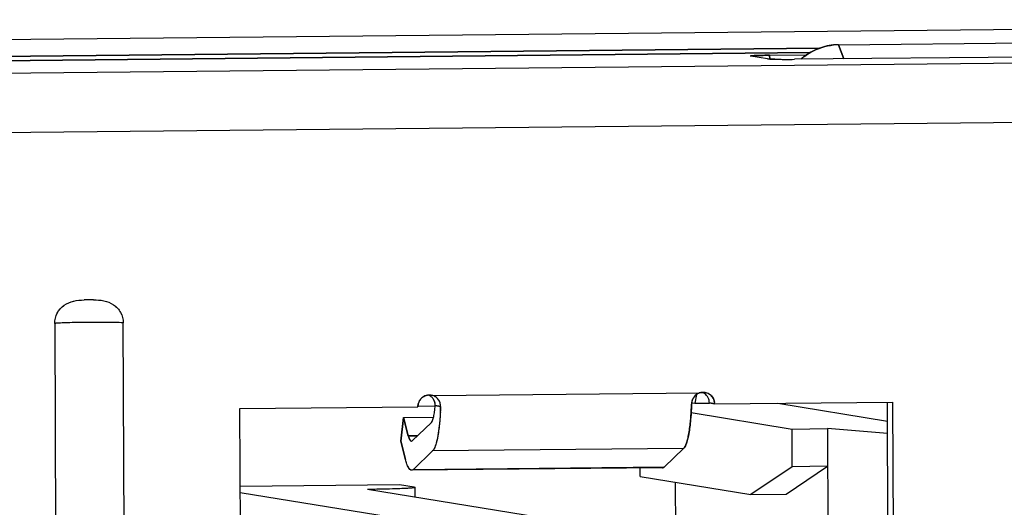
# Model space of a CAD drawing. Header units: millimetres. Extents: x 0 to 1750, y -1720 to 477.
# Tile 26 of 256: x 336.09 to 344.58, y -964.54 to -960.34. Entities that reach past the tile are written whole.
import ezdxf

# ---------------------------------------------------------------- set-up
doc = ezdxf.new("R2010")
doc.units = ezdxf.units.MM
doc.header["$LTSCALE"] = 92.51
for name, color, linetype in [('101304998_DXF_CONTINUOUS_LINE', 7, 'CONTINUOUS'), ('_101304998_1DXF_CONTINUOUS_LINE', 7, 'CONTINUOUS'), ('DE-11-072043DXF_CONTINUOUS_LINE', 7, 'CONTINUOUS'), ('MANIFOLD_SOLDXF_CONTINUOUS_LINE', 7, 'CONTINUOUS')]:
    doc.layers.add(name, color=color, linetype=linetype)

msp = doc.modelspace()

# ---------------------------------------------------------------- linework, layer by layer
at = {"layer": '101304998_DXF_CONTINUOUS_LINE'}
for p, q in [((342.9841, -960.5847), (330.0352, -960.7132)), ((343.1465, -960.5544), (346.098, -960.5251)), ((343.1465, -960.5544), (343.1928, -960.6764)), ((323.4798, -960.9222), (352.208, -960.6371)), ((330.1143, -960.7498), (342.9034, -960.6229)), ((342.5357, -960.6767), (342.3925, -960.6533)), ((342.5535, -960.6456), (342.8727, -960.6424)), ((342.5536, -960.6766), (342.5535, -960.6456)), ((342.5985, -960.6799), (342.5651, -960.6788)), ((346.9004, -960.6396), (342.7683, -960.6806)), ((352.2997, -961.1515), (323.5356, -961.4369)), ((336.3883, -962.9587), (336.4523, -977.5518)), ((337.0426, -977.5459), (336.9786, -962.9528)), ((339.6489, -963.581), (341.9487, -963.5582)), ((339.6347, -963.5777), (339.6489, -963.581)), ((341.8815, -963.6431), (341.9092, -963.6476)), ((341.9228, -963.5718), (341.9092, -963.6476)), ((341.9092, -963.6476), (342.0335, -963.6463)), ((342.0335, -963.6446), (342.0782, -963.6519)), ((342.0782, -963.6519), (343.613, -963.6367)), ((342.6235, -963.6465), (343.569, -963.8008)), ((343.5882, -968.1772), (343.5683, -963.6369)), ((343.613, -963.6367), (343.6329, -968.1845)), ((337.9854, -963.6925), (339.5202, -963.6773)), ((337.9948, -965.8415), (337.9854, -963.6925)), ((339.6689, -963.6727), (339.5202, -963.6741)), ((339.6689, -963.6675), (339.7154, -963.6751)), ((341.8763, -963.7272), (342.7465, -963.8693)), ((339.3959, -963.7705), (339.372, -963.9743)), ((339.3959, -963.7705), (339.6552, -963.7679)), ((339.4372, -963.9285), (339.3959, -963.7705)), ((339.6369, -963.8122), (339.471, -963.9711)), ((342.7465, -963.8693), (343.0515, -963.8662)), ((342.7479, -964.1941), (342.7465, -963.8693)), ((343.5695, -963.9079), (343.0515, -963.8662)), ((343.0515, -963.8662), (343.0595, -965.6904)), ((339.372, -963.9743), (339.4133, -964.1323)), ((339.5163, -963.9277), (339.4372, -963.9285)), ((339.4808, -964.2176), (339.6468, -964.0587)), ((341.8112, -964.0372), (339.6468, -964.0587)), ((341.8112, -964.0372), (341.6453, -964.1961)), ((341.6306, -964.2031), (339.4661, -964.2246)), ((339.4808, -964.2176), (341.6453, -964.1961)), ((341.4373, -964.2799), (341.437, -964.205)), ((342.7479, -964.1941), (342.3913, -964.4355)), ((342.6963, -964.4325), (343.0529, -964.1911)), ((343.0529, -964.1911), (342.7479, -964.1941)), ((341.4373, -964.2799), (342.3913, -964.4355)), ((341.7475, -965.4763), (341.7425, -964.3297)), ((339.3616, -964.3504), (337.9884, -964.3641)), ((337.9886, -964.4159), (339.388, -964.6443)), ((340.5686, -964.6326), (339.0845, -964.3904)), ((339.4869, -964.3709), (339.3616, -964.3504)), ((339.4953, -964.4574), (339.495, -964.3736)), ((342.3913, -964.4355), (342.6963, -964.4325))]:
    msp.add_line(p, q, dxfattribs=at)
for centre, radius, start, end in [((343.1513, -961.0311), 0.4767, 90.58188, 95.75308), ((342.6712, -957.5169), 3.1638, 268.68347, 269.06671), ((342.6874, -956.5392), 4.1417, 269.06259, 269.35555), ((343.1682, -961.0732), 0.5229, 127.19607, 131.21227), ((342.702, -955.1222), 5.5587, 269.36876, 269.88318), ((342.7043, -954.2381), 6.4428, 269.87909, 270.56896), ((336.6923, -965.1137), 2.3579, 90.97334, 91.24845), ((336.7193, -966.3924), 3.6368, 89.96391, 91.05631), ((341.9805, -963.6515), 0.0986, 90.58516, 94.38121), ((341.9352, -963.6433), 0.0977, 63.25621, 67.16773), ((341.9354, -963.6429), 0.0973, 53.66694, 63.25897), ((341.9805, -963.6495), 0.0965, 80.8066, 90.60877), ((339.6217, -963.6766), 0.1014, 154.06323, 162.31313), ((339.6189, -963.6725), 0.0961, 94.27862, 99.55988), ((339.619, -963.6741), 0.0978, 90.49843, 94.28413), ((339.619, -963.6749), 0.0985, 80.83275, 90.49721), ((339.5767, -963.6626), 0.0928, 38.41969, 46.51446), ((341.9838, -963.6568), 0.104, 172.34868, 178.23085), ((341.9331, -963.6446), 0.1003, 18.24723, 26.56074), ((341.9308, -963.6454), 0.1027, 9.57513, 18.26224), ((341.9328, -963.6451), 0.1007, 0.2936, 9.59871), ((341.9782, -963.6524), 0.1, 0.2738, 6.85541)]:
    msp.add_arc(centre, radius, start, end, dxfattribs=at)
for points, knots in [([(342.8521, -960.6566), (342.8703, -960.6428), (342.9462, -960.5927), (343.036, -960.5636), (343.1035, -960.5568)], [0, 0, 0, 0, 0.252214, 1, 1, 1, 1]), ([(342.3893, -960.6523), (342.3893, -960.6517), (342.3924, -960.6513), (342.3961, -960.6505), (342.4042, -960.6499), (342.4196, -960.6488), (342.4456, -960.6477), (342.4678, -960.6471), (342.4805, -960.6468)], [0, 0, 0, 0, 0.018799, 0.069868, 0.153638, 0.268597, 0.584844, 1, 1, 1, 1]), ([(342.3925, -960.6533), (342.3917, -960.6532), (342.3908, -960.653), (342.3893, -960.6526), (342.3893, -960.6523)], [0, 0, 0, 0, 0.718122, 1, 1, 1, 1]), ([(342.4805, -960.6468), (342.4862, -960.6466), (342.5105, -960.6461), (342.5349, -960.6457), (342.5535, -960.6456)], [0, 0, 0, 0, 0.234628, 1, 1, 1, 1]), ([(342.5651, -960.6788), (342.5617, -960.6787), (342.5519, -960.6782), (342.5421, -960.6778), (342.5357, -960.6767)], [0, 0, 0, 0, 0.342234, 1, 1, 1, 1]), ([(336.3883, -962.9587), (336.3882, -962.9284), (336.4032, -962.8668), (336.4654, -962.7965), (336.5507, -962.7605), (336.611, -962.7571), (336.6409, -962.7564)], [0, 0, 0, 0, 0.251857, 0.502579, 0.751602, 1, 1, 1, 1]), ([(336.7216, -962.7556), (336.7517, -962.7556), (336.8123, -962.7574), (336.899, -962.7913), (336.9628, -962.8607), (336.9785, -962.9224), (336.9786, -962.9528)], [0, 0, 0, 0, 0.24901, 0.497843, 0.747987, 1, 1, 1, 1]), ([(336.9786, -962.9528), (336.9307, -962.9508), (336.8204, -962.9493), (336.68, -962.9493), (336.5618, -962.951), (336.4865, -962.9528), (336.4301, -962.9553), (336.3995, -962.9571), (336.3883, -962.9587)], [0, 0, 0, 0, 0.243599, 0.56046, 0.713146, 0.844305, 0.942729, 1, 1, 1, 1]), ([(341.9487, -963.5582), (341.9309, -963.5643), (341.8984, -963.5876), (341.8832, -963.6243), (341.8807, -963.6429)], [0, 0, 0, 0, 0.498883, 1, 1, 1, 1]), ([(341.9959, -963.5542), (342.0164, -963.5575), (342.0564, -963.5786), (342.075, -963.6196), (342.0775, -963.6404)], [0, 0, 0, 0, 0.497242, 1, 1, 1, 1]), ([(339.7154, -963.6751), (339.716, -963.6549), (339.7037, -963.6129), (339.6682, -963.5873), (339.6489, -963.581)], [0, 0, 0, 0, 0.498813, 1, 1, 1, 1]), ([(339.6689, -963.6675), (339.67, -963.6511), (339.6652, -963.628), (339.653, -963.6095), (339.6494, -963.605)], [0, 0, 0, 0, 0.742371, 1, 1, 1, 1]), ([(339.6369, -963.8122), (339.6418, -963.8075), (339.6495, -963.7908), (339.6578, -963.7598), (339.6646, -963.7171), (339.6677, -963.685), (339.6689, -963.6675)], [0, 0, 0, 0, 0.136272, 0.354406, 0.647649, 1, 1, 1, 1]), ([(339.7154, -963.6751), (339.714, -963.7209), (339.7092, -963.8058), (339.6953, -963.9187), (339.6788, -963.9956), (339.6615, -964.0387), (339.652, -964.0537), (339.6468, -964.0587)], [0, 0, 0, 0, 0.349439, 0.646402, 0.867389, 0.944827, 1, 1, 1, 1]), ([(341.8798, -963.6536), (341.8794, -963.6655), (341.8777, -963.7115), (341.8747, -963.7574), (341.8716, -963.7914)], [0, 0, 0, 0, 0.259172, 1, 1, 1, 1]), ([(341.8716, -963.7914), (341.8681, -963.83), (341.8598, -963.8972), (341.8454, -963.9637), (341.8359, -963.9911)], [0, 0, 0, 0, 0.572935, 1, 1, 1, 1]), ([(339.4372, -963.9285), (339.4403, -963.9403), (339.4444, -963.9564), (339.4576, -963.9747), (339.4636, -963.9746)], [0, 0, 0, 0, 0.669811, 1, 1, 1, 1]), ([(339.4636, -963.9746), (339.4642, -963.9746), (339.4653, -963.9745), (339.4664, -963.9741), (339.4669, -963.9739)], [0, 0, 0, 0, 0.490243, 1, 1, 1, 1]), ([(341.8359, -963.9911), (341.8341, -963.9963), (341.8279, -964.0125), (341.8199, -964.0289), (341.8112, -964.0372)], [0, 0, 0, 0, 0.31457, 1, 1, 1, 1]), ([(339.4661, -964.2246), (339.4541, -964.2247), (339.4373, -964.2016), (339.4241, -964.1697), (339.4168, -964.1457), (339.4133, -964.1323)], [0, 0, 0, 0, 0.32977, 0.62086, 1, 1, 1, 1]), ([(339.4808, -964.2176), (339.4797, -964.2187), (339.4755, -964.2222), (339.47, -964.2245), (339.4661, -964.2246)], [0, 0, 0, 0, 0.287069, 1, 1, 1, 1]), ([(341.6453, -964.1961), (341.6441, -964.1972), (341.64, -964.2007), (341.6345, -964.2031), (341.6306, -964.2031)], [0, 0, 0, 0, 0.287069, 1, 1, 1, 1]), ([(339.4804, -964.3773), (339.4626, -964.3796), (339.4149, -964.3824), (339.2829, -964.3878), (339.1688, -964.3895), (339.0845, -964.3904)], [0, 0, 0, 0, 0.13625, 0.361456, 1, 1, 1, 1]), ([(339.4949, -964.3736), (339.495, -964.3749), (339.4877, -964.3758), (339.4841, -964.3768), (339.4804, -964.3773)], [0, 0, 0, 0, 0.26926, 1, 1, 1, 1]), ([(339.4869, -964.3709), (339.4889, -964.3712), (339.4912, -964.3717), (339.4949, -964.3728), (339.4949, -964.3736)], [0, 0, 0, 0, 0.717043, 1, 1, 1, 1])]:
    msp.add_open_spline(points, degree=3, knots=knots, dxfattribs=at)
for points in [[(341.9487, -963.5582), (341.9565, -963.5555), (341.9647, -963.5539), (341.973, -963.5532)], [(342.0228, -963.5998), (342.0159, -963.586), (342.0054, -963.5736), (341.9931, -963.5645)], [(339.5202, -963.6773), (339.5202, -963.6667), (339.5219, -963.6559), (339.5251, -963.6458)], [(339.5305, -963.6323), (339.5374, -963.6181), (339.548, -963.6053), (339.5606, -963.5959)], [(339.5606, -963.5959), (339.5729, -963.5867), (339.5878, -963.5803), (339.6029, -963.5777)], [(339.6406, -963.5953), (339.6338, -963.5889), (339.626, -963.5835), (339.6177, -963.5793)], [(339.4669, -963.9739), (339.4685, -963.9732), (339.4698, -963.9722), (339.471, -963.9711)]]:
    msp.add_open_spline(points, degree=3, dxfattribs=at)
at = {"layer": '_101304998_1DXF_CONTINUOUS_LINE'}
for p, q in [((343.1465, -960.5544), (346.098, -960.5251)), ((343.1928, -960.6764), (343.1465, -960.5544)), ((342.6235, -963.6465), (343.569, -963.8008)), ((339.6689, -963.6727), (339.5202, -963.6741)), ((341.8763, -963.7272), (342.7465, -963.8693)), ((342.7465, -963.8693), (343.0515, -963.8662)), ((342.7479, -964.1941), (342.7465, -963.8693)), ((343.5695, -963.9079), (343.0515, -963.8662)), ((343.0515, -963.8662), (343.0595, -965.6904)), ((341.4373, -964.2799), (341.437, -964.205)), ((342.7479, -964.1941), (342.3913, -964.4355)), ((342.6963, -964.4325), (343.0529, -964.1911)), ((343.0529, -964.1911), (342.7479, -964.1941)), ((341.4373, -964.2799), (342.3913, -964.4355)), ((341.7475, -965.4763), (341.7425, -964.3297)), ((339.3616, -964.3504), (337.9884, -964.3641)), ((337.9886, -964.4159), (339.388, -964.6443)), ((340.5686, -964.6326), (339.0845, -964.3904)), ((339.4869, -964.3709), (339.3616, -964.3504)), ((339.4953, -964.4574), (339.495, -964.3736)), ((342.3913, -964.4355), (342.6963, -964.4325))]:
    msp.add_line(p, q, dxfattribs=at)
for centre, radius, start, end in [((343.1513, -961.0329), 0.4785, 90.57674, 95.72855), ((343.1686, -961.0737), 0.5236, 129.83344, 131.23819)]:
    msp.add_arc(centre, radius, start, end, dxfattribs=at)
for points, knots in [([(343.1035, -960.5568), (343.0545, -960.5617), (342.957, -960.587), (342.8714, -960.6398), (342.8332, -960.6716)], [0, 0, 0, 0, 0.498279, 1, 1, 1, 1]), ([(339.4476, -964.3803), (339.4267, -964.3817), (339.3774, -964.3841), (339.2564, -964.3881), (339.1563, -964.3896), (339.0845, -964.3904)], [0, 0, 0, 0, 0.173241, 0.406849, 1, 1, 1, 1]), ([(339.495, -964.3736), (339.495, -964.3739), (339.4938, -964.3748), (339.4916, -964.3754), (339.4877, -964.3762), (339.4798, -964.3774), (339.4662, -964.3789), (339.4544, -964.3798), (339.4476, -964.3803)], [0, 0, 0, 0, 0.023323, 0.073175, 0.152846, 0.262737, 0.572648, 1, 1, 1, 1])]:
    msp.add_open_spline(points, degree=3, knots=knots, dxfattribs=at)
at = {"layer": 'DE-11-072043DXF_CONTINUOUS_LINE'}
msp.add_line((353.3847, -960.3388), (322.5413, -960.6448), dxfattribs=at)
at = {"layer": 'MANIFOLD_SOLDXF_CONTINUOUS_LINE'}
for p, q in [((330.0366, -960.7132), (342.9841, -960.5847)), ((323.4798, -960.9222), (352.208, -960.6371)), ((342.9034, -960.6229), (330.1143, -960.7498)), ((342.3893, -960.6523), (342.3925, -960.6533)), ((342.5357, -960.6767), (342.3925, -960.6533)), ((342.5535, -960.6456), (342.8727, -960.6424)), ((342.5535, -960.6456), (342.5537, -960.6783)), ((342.5642, -960.6788), (342.5651, -960.6788)), ((342.6177, -960.6803), (342.6196, -960.6803)), ((346.9004, -960.6396), (342.7683, -960.6806)), ((342.6891, -960.6809), (342.6907, -960.6809)), ((352.2997, -961.1515), (323.5356, -961.4369)), ((336.3883, -962.9587), (336.4523, -977.5518)), ((337.0426, -977.5459), (336.9786, -962.9528)), ((339.6489, -963.581), (341.9487, -963.5582)), ((341.8815, -963.6431), (341.9092, -963.6476)), ((341.9228, -963.5718), (341.9092, -963.6476)), ((341.9092, -963.6476), (342.0335, -963.6463)), ((342.0782, -963.6519), (342.0335, -963.6446)), ((342.0782, -963.6519), (343.613, -963.6367)), ((343.5882, -968.1772), (343.5683, -963.6371)), ((343.613, -963.6367), (343.6329, -968.1845)), ((337.9854, -963.6925), (339.5202, -963.6773)), ((337.9948, -965.8415), (337.9854, -963.6925)), ((339.7154, -963.6751), (339.6689, -963.6675)), ((339.372, -963.9743), (339.3959, -963.7705)), ((339.3959, -963.7705), (339.6552, -963.7679)), ((339.3959, -963.7705), (339.4372, -963.9285)), ((339.471, -963.9711), (339.6369, -963.8122)), ((339.4133, -964.1323), (339.372, -963.9743)), ((339.4372, -963.9285), (339.5163, -963.9277)), ((339.6468, -964.0587), (339.4808, -964.2176)), ((341.8112, -964.0372), (339.6468, -964.0587)), ((341.6453, -964.1961), (341.8112, -964.0372)), ((341.6306, -964.2031), (339.4661, -964.2246)), ((339.4808, -964.2176), (341.6453, -964.1961))]:
    msp.add_line(p, q, dxfattribs=at)
for centre, radius, start, end in [((342.7042, -954.2113), 6.4696, 269.88064, 270.56768), ((336.6758, -964.4183), 1.6623, 90.81127, 91.20128), ((336.7402, -968.5631), 5.8076, 90.22878, 90.86791), ((336.7225, -964.3692), 1.6136, 90.03017, 90.19304), ((341.9805, -963.6506), 0.0977, 94.38906, 108.98165), ((341.9804, -963.6499), 0.0969, 81.72172, 94.34983), ((341.9356, -963.6425), 0.0969, 64.37018, 66.80321), ((341.9352, -963.6431), 0.0976, 55.7137, 64.35614), ((341.9352, -963.6432), 0.0977, 53.65959, 55.71493), ((341.9352, -963.6431), 0.0976, 51.40689, 53.65986), ((341.9342, -963.6442), 0.0991, 34.28597, 51.33838), ((339.6225, -963.6769), 0.1023, 162.27603, 180.19597), ((339.6217, -963.6768), 0.1015, 153.97407, 162.22012), ((339.6214, -963.6766), 0.1011, 153.11881, 153.96334), ((339.62, -963.6754), 0.0993, 126.33298, 127.24985), ((339.6192, -963.6738), 0.0975, 94.27884, 99.61314), ((339.6191, -963.673), 0.0966, 90.57251, 94.27843), ((339.5743, -963.6658), 0.0968, 63.77867, 66.84033), ((339.6191, -963.6732), 0.0969, 72.07752, 90.5608), ((339.5762, -963.6632), 0.0935, 38.45938, 46.49044), ((341.9858, -963.6568), 0.106, 172.46916, 178.24772), ((341.9862, -963.6569), 0.1064, 170.76118, 172.47398), ((341.9857, -963.6568), 0.1059, 163.26569, 170.76229), ((341.9846, -963.6565), 0.1048, 155.62883, 163.26521), ((341.9854, -963.6569), 0.1057, 148.90021, 155.58481), ((341.9875, -963.6581), 0.1081, 147.53611, 148.92045), ((341.9882, -963.6586), 0.109, 141.68004, 147.53827), ((341.9866, -963.6573), 0.1069, 140.18472, 141.67627), ((341.9836, -963.6548), 0.103, 133.07552, 140.21915), ((341.9337, -963.6445), 0.0997, 25.73892, 34.25354), ((341.9331, -963.6448), 0.1004, 18.34089, 25.72891), ((341.9317, -963.6451), 0.1017, 0.29176, 18.27181), ((337.2555, -963.6011), 2.461, 357.16953, 357.71896), ((337.1621, -963.5974), 2.5545, 357.71841, 358.25757), ((339.4629, -963.9644), 0.0104, 293.22557, 295.50865)]:
    msp.add_arc(centre, radius, start, end, dxfattribs=at)
for points, knots in [([(342.4599, -960.6473), (342.4505, -960.6476), (342.4339, -960.6482), (342.4146, -960.6491), (342.4027, -960.65), (342.3965, -960.6506), (342.3924, -960.6512), (342.3902, -960.6516), (342.3896, -960.6519)], [0, 0, 0, 0, 0.399271, 0.706521, 0.821565, 0.90925, 0.968806, 1, 1, 1, 1]), ([(342.5535, -960.6456), (342.545, -960.6456), (342.5138, -960.646), (342.4826, -960.6466), (342.4599, -960.6473)], [0, 0, 0, 0, 0.271106, 1, 1, 1, 1]), ([(342.5357, -960.6767), (342.5393, -960.6773), (342.5488, -960.678), (342.5583, -960.6785), (342.5642, -960.6788)], [0, 0, 0, 0, 0.376537, 1, 1, 1, 1]), ([(342.5651, -960.6788), (342.5688, -960.679), (342.5863, -960.6796), (342.6039, -960.68), (342.6177, -960.6803)], [0, 0, 0, 0, 0.211936, 1, 1, 1, 1]), ([(342.6196, -960.6803), (342.625, -960.6804), (342.6482, -960.6807), (342.6714, -960.6809), (342.6891, -960.6809)], [0, 0, 0, 0, 0.233346, 1, 1, 1, 1]), ([(336.3883, -962.9587), (336.3882, -962.9284), (336.4031, -962.867), (336.4651, -962.7967), (336.5505, -962.7606), (336.6109, -962.757), (336.641, -962.7564)], [0, 0, 0, 0, 0.251198, 0.501497, 0.750676, 1, 1, 1, 1]), ([(336.7216, -962.7556), (336.7518, -962.7555), (336.8126, -962.7575), (336.8993, -962.7915), (336.9629, -962.8609), (336.9785, -962.9224), (336.9786, -962.9528)], [0, 0, 0, 0, 0.249934, 0.498927, 0.748647, 1, 1, 1, 1]), ([(336.6477, -962.9499), (336.6176, -962.9502), (336.5617, -962.951), (336.4865, -962.9529), (336.4346, -962.9549), (336.4041, -962.957), (336.3928, -962.958), (336.3883, -962.9587)], [0, 0, 0, 0, 0.347384, 0.645777, 0.869665, 0.94741, 1, 1, 1, 1]), ([(336.9786, -962.9528), (336.9307, -962.9508), (336.8204, -962.9492), (336.7101, -962.9493), (336.6477, -962.9499)], [0, 0, 0, 0, 0.434595, 1, 1, 1, 1]), ([(342.0608, -963.5957), (342.0534, -963.5848), (342.0341, -963.5659), (342.0088, -963.5563), (341.9959, -963.5542)], [0, 0, 0, 0, 0.501166, 1, 1, 1, 1]), ([(339.7154, -963.6751), (339.7157, -963.6649), (339.713, -963.6441), (339.6992, -963.6161), (339.6774, -963.5937), (339.6587, -963.5842), (339.6489, -963.581)], [0, 0, 0, 0, 0.249035, 0.498831, 0.749297, 1, 1, 1, 1]), ([(339.6668, -963.6407), (339.666, -963.6375), (339.6623, -963.6247), (339.6557, -963.6128), (339.6494, -963.605)], [0, 0, 0, 0, 0.247678, 1, 1, 1, 1]), ([(339.6689, -963.6675), (339.6694, -963.6608), (339.669, -963.6517), (339.6673, -963.6429), (339.6668, -963.6407)], [0, 0, 0, 0, 0.746759, 1, 1, 1, 1]), ([(342.0782, -963.6519), (342.0782, -963.642), (342.0751, -963.622), (342.0664, -963.6039), (342.0608, -963.5957)], [0, 0, 0, 0, 0.501027, 1, 1, 1, 1]), ([(339.6369, -963.8122), (339.639, -963.8102), (339.643, -963.8045), (339.6503, -963.7883), (339.6578, -963.7597), (339.6647, -963.7171), (339.6677, -963.685), (339.6689, -963.6675)], [0, 0, 0, 0, 0.058456, 0.136868, 0.354877, 0.647684, 1, 1, 1, 1]), ([(339.7135, -963.7227), (339.7131, -963.731), (339.7113, -963.7632), (339.7089, -963.7953), (339.7066, -963.8191)], [0, 0, 0, 0, 0.258446, 1, 1, 1, 1]), ([(341.8716, -963.7914), (341.8726, -963.7804), (341.8764, -963.7346), (341.8787, -963.6886), (341.8798, -963.6536)], [0, 0, 0, 0, 0.238922, 1, 1, 1, 1]), ([(339.7066, -963.8191), (339.7038, -963.8483), (339.6975, -963.9014), (339.6842, -963.9716), (339.6705, -964.0188), (339.6574, -964.0456), (339.6504, -964.0552), (339.6468, -964.0587)], [0, 0, 0, 0, 0.351873, 0.642092, 0.859312, 0.938964, 1, 1, 1, 1]), ([(341.8359, -963.9911), (341.8402, -963.9787), (341.848, -963.9508), (341.8615, -963.8844), (341.8681, -963.83), (341.8716, -963.7914)], [0, 0, 0, 0, 0.19321, 0.427225, 1, 1, 1, 1]), ([(339.4372, -963.9285), (339.439, -963.9352), (339.4426, -963.9472), (339.4492, -963.9631), (339.4576, -963.9747), (339.4636, -963.9746)], [0, 0, 0, 0, 0.379475, 0.670198, 1, 1, 1, 1]), ([(339.4673, -963.9737), (339.4683, -963.9732), (339.4696, -963.9724), (339.4707, -963.9714), (339.471, -963.9711)], [0, 0, 0, 0, 0.729275, 1, 1, 1, 1]), ([(341.8112, -964.0372), (341.8165, -964.0322), (341.8261, -964.0171), (341.8326, -964.0008), (341.8359, -963.9911)], [0, 0, 0, 0, 0.415921, 1, 1, 1, 1]), ([(339.4661, -964.2246), (339.4611, -964.2246), (339.4529, -964.2203), (339.4448, -964.211), (339.4349, -964.1957), (339.4238, -964.1692), (339.4168, -964.1457), (339.4133, -964.1323)], [0, 0, 0, 0, 0.135502, 0.226338, 0.337403, 0.624816, 1, 1, 1, 1]), ([(339.4808, -964.2176), (339.4797, -964.2187), (339.4755, -964.2222), (339.47, -964.2246), (339.4661, -964.2246)], [0, 0, 0, 0, 0.28741, 1, 1, 1, 1]), ([(341.6306, -964.2031), (341.6318, -964.2031), (341.6373, -964.2024), (341.6422, -964.199), (341.6453, -964.1961)], [0, 0, 0, 0, 0.225762, 1, 1, 1, 1])]:
    msp.add_open_spline(points, degree=3, knots=knots, dxfattribs=at)
for points in [[(341.9487, -963.5582), (341.9357, -963.5627), (341.9233, -963.5701), (341.9133, -963.5795)], [(339.5599, -963.5964), (339.548, -963.6055), (339.538, -963.6176), (339.5312, -963.6309)], [(339.6029, -963.5777), (339.588, -963.5802), (339.5734, -963.5865), (339.5612, -963.5955)], [(339.6406, -963.5953), (339.6337, -963.5888), (339.6257, -963.5832), (339.6171, -963.579)], [(339.4636, -963.9746), (339.4648, -963.9746), (339.4659, -963.9743), (339.4669, -963.9739)]]:
    msp.add_open_spline(points, degree=3, dxfattribs=at)

doc.saveas('drawing.dxf')
